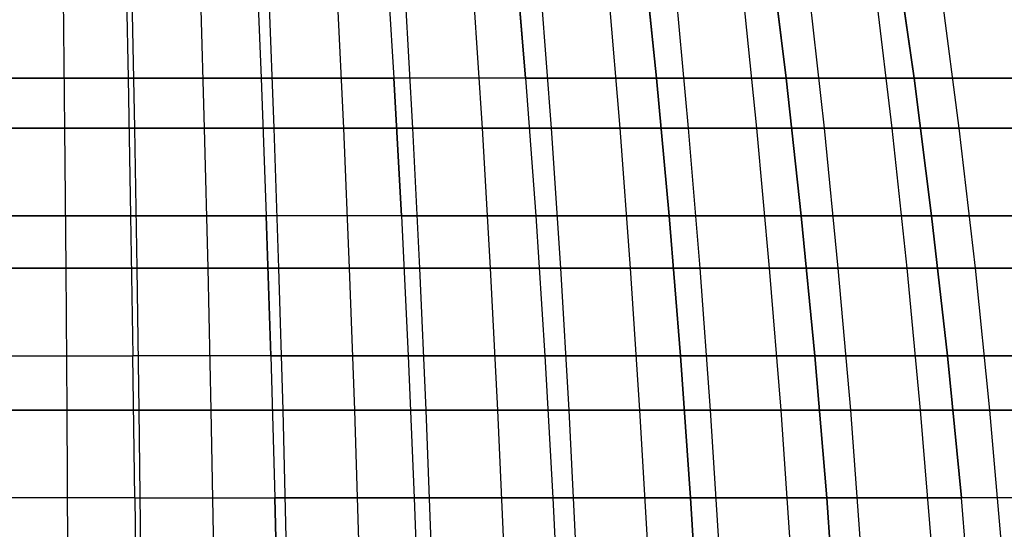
# Model space of a CAD drawing. Extents: x -125 to 125, y -143 to 0.
# Tile 185 of 241: x 0 to 17, y -66 to -58. Entities that reach past the tile are written whole.
import ezdxf

# ---------------------------------------------------------------- set-up
doc = ezdxf.new("R2010")
doc.units = 0
doc.header["$LTSCALE"] = 25.4
doc.layers.get('0').update_dxf_attribs({"linetype": 'CONTINUOUS'})

# ---------------------------------------------------------------- blocks, each defined once
blk = doc.blocks.new('NL2500026672_STL')
at = {"color": 0}
for p, q in [((2.179, -56.53, 49.904), (2.226, -58.784, 50.973)), ((2.179, -56.53, 49.904), (2.226, -58.784, 50.973)), ((2.179, -56.53, -49.904), (2.226, -58.784, -50.973)), ((2.179, -56.53, -49.904), (2.226, -58.784, -50.973)), ((4.354, -56.53, 49.762), (4.447, -58.784, 50.827)), ((4.354, -56.53, 49.762), (4.447, -58.784, 50.827)), ((4.354, -56.53, -49.762), (4.447, -58.784, -50.827)), ((4.354, -56.53, -49.762), (4.447, -58.784, -50.827)), ((6.52, -56.53, 49.524), (6.66, -58.784, 50.585)), ((6.52, -56.53, 49.524), (6.66, -58.784, 50.585)), ((6.52, -56.53, -49.524), (6.66, -58.784, -50.585)), ((6.52, -56.53, -49.524), (6.66, -58.784, -50.585)), ((8.674, -56.53, 49.193), (8.86, -58.784, 50.246)), ((8.86, -58.784, -50.246), (8.674, -56.53, -49.193)), ((8.86, -58.784, -50.246), (8.674, -56.53, -49.193)), ((8.674, -56.53, 49.193), (8.86, -58.784, 50.246)), ((11.043, -58.784, 49.812), (10.812, -56.53, 48.768)), ((10.812, -56.53, -48.768), (11.043, -58.784, -49.812)), ((10.812, -56.53, -48.768), (11.043, -58.784, -49.812)), ((11.043, -58.784, 49.812), (10.812, -56.53, 48.768)), ((13.205, -58.784, 49.283), (12.928, -56.53, 48.25)), ((13.205, -58.784, 49.283), (12.928, -56.53, 48.25)), ((12.928, -56.53, -48.25), (13.205, -58.784, -49.283)), ((12.928, -56.53, -48.25), (13.205, -58.784, -49.283)), ((15.342, -58.784, 48.66), (15.021, -56.53, 47.64)), ((15.342, -58.784, 48.66), (15.021, -56.53, 47.64)), ((15.021, -56.53, -47.64), (15.342, -58.784, -48.66)), ((15.021, -56.53, -47.64), (15.342, -58.784, -48.66)), ((1.144, -57.321, 54.273), (1.166, -59.617, 55.296)), ((1.144, -57.321, 54.273), (1.166, -59.617, 55.296)), ((2.288, -57.321, -54.237), (2.332, -59.617, -55.259)), ((2.288, -57.321, -54.237), (2.332, -59.617, -55.259)), ((3.431, -57.321, 54.177), (3.496, -59.617, 55.197)), ((3.431, -57.321, 54.177), (3.496, -59.617, 55.197)), ((4.573, -57.321, -54.092), (4.659, -59.617, -55.111)), ((4.573, -57.321, -54.092), (4.659, -59.617, -55.111)), ((5.712, -57.321, 53.984), (5.82, -59.617, 55.001)), ((5.712, -57.321, 53.984), (5.82, -59.617, 55.001)), ((6.978, -59.617, -54.866), (6.849, -57.321, -53.851)), ((6.978, -59.617, -54.866), (6.849, -57.321, -53.851)), ((7.983, -57.321, 53.695), (8.133, -59.617, 54.707)), ((7.983, -57.321, 53.695), (8.133, -59.617, 54.707)), ((9.113, -57.321, -53.515), (9.285, -59.617, -54.523)), ((9.113, -57.321, -53.515), (9.285, -59.617, -54.523)), ((10.239, -57.321, 53.311), (10.432, -59.617, 54.315)), ((10.239, -57.321, 53.311), (10.432, -59.617, 54.315)), ((11.361, -57.321, -53.083), (11.575, -59.617, -54.083)), ((11.361, -57.321, -53.083), (11.575, -59.617, -54.083)), ((12.478, -57.321, 52.832), (12.713, -59.617, 53.827)), ((12.478, -57.321, 52.832), (12.713, -59.617, 53.827)), ((13.845, -59.617, -53.547), (13.589, -57.321, -52.557)), ((13.845, -59.617, -53.547), (13.589, -57.321, -52.557)), ((14.694, -57.321, 52.259), (14.971, -59.617, 53.243)), ((14.694, -57.321, 52.259), (14.971, -59.617, 53.243)), ((15.792, -57.321, -51.937), (16.09, -59.617, -52.916)), ((15.792, -57.321, -51.937), (16.09, -59.617, -52.916)), ((2.226, -58.784, 50.973), (0, -58.784, 51.021)), ((0, -58.784, -51.021), (2.226, -58.784, -50.973)), ((0, -58.784, -51.021), (2.226, -58.784, -50.973)), ((2.226, -58.784, 50.973), (0, -58.784, 51.021)), ((4.447, -58.784, 50.827), (2.226, -58.784, 50.973)), ((2.226, -58.784, 50.973), (2.268, -61.081, 51.945)), ((4.447, -58.784, 50.827), (2.226, -58.784, 50.973)), ((2.226, -58.784, -50.973), (4.447, -58.784, -50.827)), ((2.226, -58.784, -50.973), (2.268, -61.081, -51.945)), ((2.226, -58.784, 50.973), (2.268, -61.081, 51.945)), ((2.226, -58.784, -50.973), (2.268, -61.081, -51.945)), ((2.226, -58.784, -50.973), (4.447, -58.784, -50.827)), ((6.66, -58.784, 50.585), (4.447, -58.784, 50.827)), ((4.447, -58.784, 50.827), (4.532, -61.081, 51.797)), ((6.66, -58.784, 50.585), (4.447, -58.784, 50.827)), ((4.447, -58.784, 50.827), (4.532, -61.081, 51.797)), ((4.447, -58.784, -50.827), (6.66, -58.784, -50.585)), ((4.447, -58.784, -50.827), (4.532, -61.081, -51.797)), ((4.447, -58.784, -50.827), (6.66, -58.784, -50.585)), ((4.447, -58.784, -50.827), (4.532, -61.081, -51.797)), ((8.86, -58.784, 50.246), (6.66, -58.784, 50.585)), ((6.66, -58.784, 50.585), (6.787, -61.081, 51.55)), ((8.86, -58.784, 50.246), (6.66, -58.784, 50.585)), ((6.66, -58.784, 50.585), (6.787, -61.081, 51.55)), ((6.787, -61.081, -51.55), (6.66, -58.784, -50.585)), ((6.787, -61.081, -51.55), (6.66, -58.784, -50.585)), ((8.86, -58.784, -50.246), (6.66, -58.784, -50.585)), ((8.86, -58.784, -50.246), (6.66, -58.784, -50.585)), ((8.86, -58.784, 50.246), (9.029, -61.081, 51.204)), ((8.86, -58.784, -50.246), (9.029, -61.081, -51.204)), ((8.86, -58.784, -50.246), (11.043, -58.784, -49.812)), ((8.86, -58.784, -50.246), (9.029, -61.081, -51.204)), ((8.86, -58.784, -50.246), (11.043, -58.784, -49.812)), ((11.043, -58.784, 49.812), (8.86, -58.784, 50.246)), ((8.86, -58.784, 50.246), (9.029, -61.081, 51.204)), ((11.043, -58.784, 49.812), (8.86, -58.784, 50.246)), ((13.205, -58.784, 49.283), (11.043, -58.784, 49.812)), ((11.254, -61.081, 50.762), (11.043, -58.784, 49.812)), ((13.205, -58.784, 49.283), (11.043, -58.784, 49.812)), ((11.043, -58.784, -49.812), (13.205, -58.784, -49.283)), ((11.043, -58.784, -49.812), (11.254, -61.081, -50.762)), ((11.043, -58.784, -49.812), (11.254, -61.081, -50.762)), ((11.043, -58.784, -49.812), (13.205, -58.784, -49.283)), ((11.254, -61.081, 50.762), (11.043, -58.784, 49.812)), ((15.342, -58.784, 48.66), (13.205, -58.784, 49.283)), ((13.457, -61.081, 50.223), (13.205, -58.784, 49.283)), ((15.342, -58.784, 48.66), (13.205, -58.784, 49.283)), ((13.457, -61.081, 50.223), (13.205, -58.784, 49.283)), ((13.205, -58.784, -49.283), (15.342, -58.784, -48.66)), ((13.205, -58.784, -49.283), (13.457, -61.081, -50.223)), ((13.205, -58.784, -49.283), (13.457, -61.081, -50.223)), ((13.205, -58.784, -49.283), (15.342, -58.784, -48.66)), ((17.45, -58.784, 47.944), (15.342, -58.784, 48.66)), ((15.635, -61.081, 49.588), (15.342, -58.784, 48.66)), ((17.45, -58.784, 47.944), (15.342, -58.784, 48.66)), ((15.635, -61.081, 49.588), (15.342, -58.784, 48.66)), ((15.342, -58.784, -48.66), (17.45, -58.784, -47.944)), ((15.342, -58.784, -48.66), (15.635, -61.081, -49.588)), ((15.342, -58.784, -48.66), (15.635, -61.081, -49.588)), ((15.342, -58.784, -48.66), (17.45, -58.784, -47.944)), ((-1.166, -59.617, 55.296), (1.166, -59.617, 55.296)), ((-1.166, -59.617, 55.296), (1.166, -59.617, 55.296)), ((2.332, -59.617, -55.259), (0, -59.617, -55.308)), ((2.332, -59.617, -55.259), (0, -59.617, -55.308)), ((1.166, -59.617, 55.296), (3.496, -59.617, 55.197)), ((1.166, -59.617, 55.296), (3.496, -59.617, 55.197)), ((1.166, -59.617, 55.296), (1.186, -61.953, 56.221)), ((1.166, -59.617, 55.296), (1.186, -61.953, 56.221)), ((2.332, -59.617, -55.259), (2.371, -61.953, -56.184)), ((4.659, -59.617, -55.111), (2.332, -59.617, -55.259)), ((4.659, -59.617, -55.111), (2.332, -59.617, -55.259)), ((2.332, -59.617, -55.259), (2.371, -61.953, -56.184)), ((3.496, -59.617, 55.197), (5.82, -59.617, 55.001)), ((3.496, -59.617, 55.197), (5.82, -59.617, 55.001)), ((3.496, -59.617, 55.197), (3.555, -61.953, 56.121)), ((3.496, -59.617, 55.197), (3.555, -61.953, 56.121)), ((4.659, -59.617, -55.111), (4.737, -61.953, -56.034)), ((6.978, -59.617, -54.866), (4.659, -59.617, -55.111)), ((6.978, -59.617, -54.866), (4.659, -59.617, -55.111)), ((4.659, -59.617, -55.111), (4.737, -61.953, -56.034)), ((5.82, -59.617, 55.001), (8.133, -59.617, 54.707)), ((5.82, -59.617, 55.001), (8.133, -59.617, 54.707)), ((5.82, -59.617, 55.001), (5.917, -61.953, 55.921)), ((5.82, -59.617, 55.001), (5.917, -61.953, 55.921)), ((9.285, -59.617, -54.523), (6.978, -59.617, -54.866)), ((9.285, -59.617, -54.523), (6.978, -59.617, -54.866)), ((7.095, -61.953, -55.784), (6.978, -59.617, -54.866)), ((7.095, -61.953, -55.784), (6.978, -59.617, -54.866)), ((8.133, -59.617, 54.707), (10.432, -59.617, 54.315)), ((8.133, -59.617, 54.707), (10.432, -59.617, 54.315)), ((8.133, -59.617, 54.707), (8.269, -61.953, 55.622)), ((8.133, -59.617, 54.707), (8.269, -61.953, 55.622)), ((9.285, -59.617, -54.523), (9.44, -61.953, -55.435)), ((11.575, -59.617, -54.083), (9.285, -59.617, -54.523)), ((11.575, -59.617, -54.083), (9.285, -59.617, -54.523)), ((9.285, -59.617, -54.523), (9.44, -61.953, -55.435)), ((10.432, -59.617, 54.315), (12.713, -59.617, 53.827)), ((10.432, -59.617, 54.315), (12.713, -59.617, 53.827)), ((10.432, -59.617, 54.315), (10.607, -61.953, 55.224)), ((10.432, -59.617, 54.315), (10.607, -61.953, 55.224)), ((11.575, -59.617, -54.083), (11.769, -61.953, -54.988)), ((13.845, -59.617, -53.547), (11.575, -59.617, -54.083)), ((13.845, -59.617, -53.547), (11.575, -59.617, -54.083)), ((11.575, -59.617, -54.083), (11.769, -61.953, -54.988)), ((12.713, -59.617, 53.827), (14.971, -59.617, 53.243)), ((12.713, -59.617, 53.827), (14.971, -59.617, 53.243)), ((12.713, -59.617, 53.827), (12.926, -61.953, 54.728)), ((12.713, -59.617, 53.827), (12.926, -61.953, 54.728)), ((16.09, -59.617, -52.916), (13.845, -59.617, -53.547)), ((16.09, -59.617, -52.916), (13.845, -59.617, -53.547)), ((14.077, -61.953, -54.443), (13.845, -59.617, -53.547)), ((14.077, -61.953, -54.443), (13.845, -59.617, -53.547)), ((14.971, -59.617, 53.243), (17.202, -59.617, 52.565)), ((14.971, -59.617, 53.243), (17.202, -59.617, 52.565)), ((14.971, -59.617, 53.243), (15.221, -61.953, 54.134)), ((14.971, -59.617, 53.243), (15.221, -61.953, 54.134)), ((16.09, -59.617, -52.916), (16.359, -61.953, -53.801)), ((18.306, -59.617, -52.19), (16.09, -59.617, -52.916)), ((18.306, -59.617, -52.19), (16.09, -59.617, -52.916)), ((16.09, -59.617, -52.916), (16.359, -61.953, -53.801)), ((2.268, -61.081, 51.945), (0, -61.081, 51.994)), ((0, -61.081, -51.994), (2.268, -61.081, -51.945)), ((2.268, -61.081, 51.945), (0, -61.081, 51.994)), ((0, -61.081, -51.994), (2.268, -61.081, -51.945)), ((4.532, -61.081, 51.797), (2.268, -61.081, 51.945)), ((2.268, -61.081, 51.945), (2.306, -63.417, 52.819)), ((2.268, -61.081, -51.945), (4.532, -61.081, -51.797)), ((2.268, -61.081, -51.945), (2.306, -63.417, -52.819)), ((2.268, -61.081, 51.945), (2.306, -63.417, 52.819)), ((4.532, -61.081, 51.797), (2.268, -61.081, 51.945)), ((2.268, -61.081, -51.945), (4.532, -61.081, -51.797)), ((2.268, -61.081, -51.945), (2.306, -63.417, -52.819)), ((6.787, -61.081, 51.55), (4.532, -61.081, 51.797)), ((4.532, -61.081, 51.797), (4.608, -63.417, 52.668)), ((6.787, -61.081, 51.55), (4.532, -61.081, 51.797)), ((4.608, -63.417, -52.668), (4.532, -61.081, -51.797)), ((4.608, -63.417, -52.668), (4.532, -61.081, -51.797)), ((6.787, -61.081, -51.55), (4.532, -61.081, -51.797)), ((6.787, -61.081, -51.55), (4.532, -61.081, -51.797)), ((4.532, -61.081, 51.797), (4.608, -63.417, 52.668)), ((9.029, -61.081, 51.204), (6.787, -61.081, 51.55)), ((6.787, -61.081, 51.55), (6.901, -63.417, 52.417)), ((9.029, -61.081, 51.204), (6.787, -61.081, 51.55)), ((6.787, -61.081, 51.55), (6.901, -63.417, 52.417)), ((6.787, -61.081, -51.55), (6.901, -63.417, -52.417)), ((6.787, -61.081, -51.55), (9.029, -61.081, -51.204)), ((6.787, -61.081, -51.55), (6.901, -63.417, -52.417)), ((6.787, -61.081, -51.55), (9.029, -61.081, -51.204)), ((9.029, -61.081, 51.204), (9.181, -63.417, 52.066)), ((9.029, -61.081, -51.204), (11.254, -61.081, -50.762)), ((9.029, -61.081, -51.204), (9.181, -63.417, -52.066)), ((9.029, -61.081, -51.204), (9.181, -63.417, -52.066)), ((9.029, -61.081, -51.204), (11.254, -61.081, -50.762)), ((11.254, -61.081, 50.762), (9.029, -61.081, 51.204)), ((9.029, -61.081, 51.204), (9.181, -63.417, 52.066)), ((11.254, -61.081, 50.762), (9.029, -61.081, 51.204)), ((13.457, -61.081, 50.223), (11.254, -61.081, 50.762)), ((11.443, -63.417, 51.616), (11.254, -61.081, 50.762)), ((13.457, -61.081, 50.223), (11.254, -61.081, 50.762)), ((11.254, -61.081, -50.762), (13.457, -61.081, -50.223)), ((11.254, -61.081, -50.762), (11.443, -63.417, -51.616)), ((11.254, -61.081, -50.762), (11.443, -63.417, -51.616)), ((11.254, -61.081, -50.762), (13.457, -61.081, -50.223)), ((11.443, -63.417, 51.616), (11.254, -61.081, 50.762)), ((15.635, -61.081, 49.588), (13.457, -61.081, 50.223)), ((13.684, -63.417, 51.068), (13.457, -61.081, 50.223)), ((15.635, -61.081, 49.588), (13.457, -61.081, 50.223)), ((13.684, -63.417, 51.068), (13.457, -61.081, 50.223)), ((13.457, -61.081, -50.223), (15.635, -61.081, -49.588)), ((13.457, -61.081, -50.223), (13.684, -63.417, -51.068)), ((13.457, -61.081, -50.223), (13.684, -63.417, -51.068)), ((13.457, -61.081, -50.223), (15.635, -61.081, -49.588)), ((17.783, -61.081, 48.859), (15.635, -61.081, 49.588)), ((15.898, -63.417, 50.423), (15.635, -61.081, 49.588)), ((17.783, -61.081, 48.859), (15.635, -61.081, 49.588)), ((15.898, -63.417, 50.423), (15.635, -61.081, 49.588)), ((15.635, -61.081, -49.588), (17.783, -61.081, -48.859)), ((15.635, -61.081, -49.588), (15.898, -63.417, -50.423)), ((15.635, -61.081, -49.588), (17.783, -61.081, -48.859)), ((15.635, -61.081, -49.588), (15.898, -63.417, -50.423)), ((-1.186, -61.953, 56.221), (1.186, -61.953, 56.221)), ((-1.186, -61.953, 56.221), (1.186, -61.953, 56.221)), ((2.371, -61.953, -56.184), (0, -61.953, -56.233)), ((2.371, -61.953, -56.184), (0, -61.953, -56.233)), ((1.186, -61.953, 56.221), (3.555, -61.953, 56.121)), ((1.186, -61.953, 56.221), (3.555, -61.953, 56.121)), ((1.186, -61.953, 56.221), (1.203, -64.327, 57.048)), ((1.186, -61.953, 56.221), (1.203, -64.327, 57.048)), ((2.371, -61.953, -56.184), (2.405, -64.327, -57.01)), ((4.737, -61.953, -56.034), (2.371, -61.953, -56.184)), ((4.737, -61.953, -56.034), (2.371, -61.953, -56.184)), ((2.371, -61.953, -56.184), (2.405, -64.327, -57.01)), ((3.555, -61.953, 56.121), (5.917, -61.953, 55.921)), ((3.555, -61.953, 56.121), (5.917, -61.953, 55.921)), ((3.555, -61.953, 56.121), (3.607, -64.327, 56.946)), ((3.555, -61.953, 56.121), (3.607, -64.327, 56.946)), ((4.737, -61.953, -56.034), (4.807, -64.327, -56.858)), ((7.095, -61.953, -55.784), (4.737, -61.953, -56.034)), ((7.095, -61.953, -55.784), (4.737, -61.953, -56.034)), ((4.737, -61.953, -56.034), (4.807, -64.327, -56.858)), ((5.917, -61.953, 55.921), (8.269, -61.953, 55.622)), ((5.917, -61.953, 55.921), (8.269, -61.953, 55.622)), ((5.917, -61.953, 55.921), (6.004, -64.327, 56.744)), ((5.917, -61.953, 55.921), (6.004, -64.327, 56.744)), ((9.44, -61.953, -55.435), (7.095, -61.953, -55.784)), ((9.44, -61.953, -55.435), (7.095, -61.953, -55.784)), ((7.199, -64.327, -56.604), (7.095, -61.953, -55.784)), ((7.199, -64.327, -56.604), (7.095, -61.953, -55.784)), ((8.269, -61.953, 55.622), (10.607, -61.953, 55.224)), ((8.269, -61.953, 55.622), (10.607, -61.953, 55.224)), ((8.269, -61.953, 55.622), (8.391, -64.327, 56.44)), ((8.269, -61.953, 55.622), (8.391, -64.327, 56.44)), ((9.44, -61.953, -55.435), (9.579, -64.327, -56.251)), ((11.769, -61.953, -54.988), (9.44, -61.953, -55.435)), ((11.769, -61.953, -54.988), (9.44, -61.953, -55.435)), ((9.44, -61.953, -55.435), (9.579, -64.327, -56.251)), ((10.607, -61.953, 55.224), (12.926, -61.953, 54.728)), ((10.607, -61.953, 55.224), (12.926, -61.953, 54.728)), ((10.607, -61.953, 55.224), (10.763, -64.327, 56.036)), ((10.607, -61.953, 55.224), (10.763, -64.327, 56.036)), ((11.769, -61.953, -54.988), (11.942, -64.327, -55.797)), ((14.077, -61.953, -54.443), (11.769, -61.953, -54.988)), ((14.077, -61.953, -54.443), (11.769, -61.953, -54.988)), ((11.769, -61.953, -54.988), (11.942, -64.327, -55.797)), ((12.926, -61.953, 54.728), (15.221, -61.953, 54.134)), ((12.926, -61.953, 54.728), (15.221, -61.953, 54.134)), ((12.926, -61.953, 54.728), (13.116, -64.327, 55.533)), ((12.926, -61.953, 54.728), (13.116, -64.327, 55.533)), ((16.359, -61.953, -53.801), (14.077, -61.953, -54.443)), ((16.359, -61.953, -53.801), (14.077, -61.953, -54.443)), ((14.284, -64.327, -55.244), (14.077, -61.953, -54.443)), ((14.284, -64.327, -55.244), (14.077, -61.953, -54.443)), ((15.221, -61.953, 54.134), (17.49, -61.953, 53.444)), ((15.221, -61.953, 54.134), (17.49, -61.953, 53.444)), ((15.221, -61.953, 54.134), (15.445, -64.327, 54.93)), ((15.221, -61.953, 54.134), (15.445, -64.327, 54.93)), ((16.359, -61.953, -53.801), (16.6, -64.327, -54.592)), ((18.613, -61.953, -53.064), (16.359, -61.953, -53.801)), ((18.613, -61.953, -53.064), (16.359, -61.953, -53.801)), ((16.359, -61.953, -53.801), (16.6, -64.327, -54.592)), ((0, -63.417, 52.87), (2.306, -63.417, 52.819)), ((0, -63.417, 52.87), (2.306, -63.417, 52.819)), ((0, -63.417, -52.87), (2.306, -63.417, -52.819)), ((0, -63.417, -52.87), (2.306, -63.417, -52.819)), ((2.34, -65.788, 53.594), (2.306, -63.417, 52.819)), ((4.608, -63.417, 52.668), (2.306, -63.417, 52.819)), ((2.34, -65.788, 53.594), (2.306, -63.417, 52.819)), ((2.34, -65.788, -53.594), (2.306, -63.417, -52.819)), ((2.34, -65.788, -53.594), (2.306, -63.417, -52.819)), ((4.608, -63.417, -52.668), (2.306, -63.417, -52.819)), ((4.608, -63.417, -52.668), (2.306, -63.417, -52.819)), ((4.608, -63.417, 52.668), (2.306, -63.417, 52.819)), ((6.901, -63.417, 52.417), (4.608, -63.417, 52.668)), ((4.608, -63.417, 52.668), (4.675, -65.788, 53.441)), ((4.608, -63.417, -52.668), (4.675, -65.788, -53.441)), ((4.608, -63.417, -52.668), (6.901, -63.417, -52.417)), ((4.608, -63.417, -52.668), (4.675, -65.788, -53.441)), ((4.608, -63.417, -52.668), (6.901, -63.417, -52.417)), ((4.608, -63.417, 52.668), (4.675, -65.788, 53.441)), ((6.901, -63.417, 52.417), (4.608, -63.417, 52.668)), ((9.181, -63.417, 52.066), (6.901, -63.417, 52.417)), ((6.901, -63.417, 52.417), (7.002, -65.788, 53.186)), ((9.181, -63.417, 52.066), (6.901, -63.417, 52.417)), ((6.901, -63.417, -52.417), (9.181, -63.417, -52.066)), ((6.901, -63.417, -52.417), (7.002, -65.788, -53.186)), ((6.901, -63.417, -52.417), (7.002, -65.788, -53.186)), ((6.901, -63.417, -52.417), (9.181, -63.417, -52.066)), ((6.901, -63.417, 52.417), (7.002, -65.788, 53.186)), ((9.181, -63.417, 52.066), (9.315, -65.788, 52.83)), ((9.181, -63.417, -52.066), (11.443, -63.417, -51.616)), ((9.181, -63.417, -52.066), (9.315, -65.788, -52.83)), ((9.181, -63.417, -52.066), (9.315, -65.788, -52.83)), ((9.181, -63.417, -52.066), (11.443, -63.417, -51.616)), ((11.443, -63.417, 51.616), (9.181, -63.417, 52.066)), ((9.181, -63.417, 52.066), (9.315, -65.788, 52.83)), ((11.443, -63.417, 51.616), (9.181, -63.417, 52.066)), ((13.684, -63.417, 51.068), (11.443, -63.417, 51.616)), ((11.611, -65.788, 52.374), (11.443, -63.417, 51.616)), ((13.684, -63.417, 51.068), (11.443, -63.417, 51.616)), ((11.443, -63.417, -51.616), (13.684, -63.417, -51.068)), ((11.443, -63.417, -51.616), (11.611, -65.788, -52.374)), ((11.611, -65.788, 52.374), (11.443, -63.417, 51.616)), ((11.443, -63.417, -51.616), (11.611, -65.788, -52.374)), ((11.443, -63.417, -51.616), (13.684, -63.417, -51.068)), ((15.898, -63.417, 50.423), (13.684, -63.417, 51.068)), ((13.884, -65.788, 51.817), (13.684, -63.417, 51.068)), ((15.898, -63.417, 50.423), (13.684, -63.417, 51.068)), ((13.884, -65.788, 51.817), (13.684, -63.417, 51.068)), ((13.684, -63.417, -51.068), (15.898, -63.417, -50.423)), ((13.684, -63.417, -51.068), (13.884, -65.788, -51.817)), ((13.684, -63.417, -51.068), (15.898, -63.417, -50.423)), ((13.684, -63.417, -51.068), (13.884, -65.788, -51.817)), ((18.082, -63.417, 49.681), (15.898, -63.417, 50.423)), ((16.131, -65.788, 51.162), (15.898, -63.417, 50.423)), ((18.082, -63.417, 49.681), (15.898, -63.417, 50.423)), ((16.131, -65.788, 51.162), (15.898, -63.417, 50.423)), ((15.898, -63.417, -50.423), (18.082, -63.417, -49.681)), ((15.898, -63.417, -50.423), (16.131, -65.788, -51.162)), ((15.898, -63.417, -50.423), (18.082, -63.417, -49.681)), ((15.898, -63.417, -50.423), (16.131, -65.788, -51.162)), ((-1.203, -64.327, 57.048), (1.203, -64.327, 57.048)), ((-1.203, -64.327, 57.048), (1.203, -64.327, 57.048)), ((2.405, -64.327, -57.01), (0, -64.327, -57.06)), ((2.405, -64.327, -57.01), (0, -64.327, -57.06)), ((1.203, -64.327, 57.048), (3.607, -64.327, 56.946)), ((1.203, -64.327, 57.048), (3.607, -64.327, 56.946)), ((1.203, -64.327, 57.048), (1.218, -66.732, 57.774)), ((1.203, -64.327, 57.048), (1.218, -66.732, 57.774)), ((2.405, -64.327, -57.01), (2.436, -66.732, -57.736)), ((4.807, -64.327, -56.858), (2.405, -64.327, -57.01)), ((4.807, -64.327, -56.858), (2.405, -64.327, -57.01)), ((2.405, -64.327, -57.01), (2.436, -66.732, -57.736)), ((3.607, -64.327, 56.946), (6.004, -64.327, 56.744)), ((3.607, -64.327, 56.946), (6.004, -64.327, 56.744)), ((3.607, -64.327, 56.946), (3.653, -66.732, 57.672)), ((3.607, -64.327, 56.946), (3.653, -66.732, 57.672)), ((4.807, -64.327, -56.858), (4.868, -66.732, -57.582)), ((7.199, -64.327, -56.604), (4.807, -64.327, -56.858)), ((7.199, -64.327, -56.604), (4.807, -64.327, -56.858)), ((4.807, -64.327, -56.858), (4.868, -66.732, -57.582)), ((6.004, -64.327, 56.744), (8.391, -64.327, 56.44)), ((6.004, -64.327, 56.744), (8.391, -64.327, 56.44)), ((6.004, -64.327, 56.744), (6.081, -66.732, 57.466)), ((6.004, -64.327, 56.744), (6.081, -66.732, 57.466)), ((9.579, -64.327, -56.251), (7.199, -64.327, -56.604)), ((9.579, -64.327, -56.251), (7.199, -64.327, -56.604)), ((7.291, -66.732, -57.325), (7.199, -64.327, -56.604)), ((7.291, -66.732, -57.325), (7.199, -64.327, -56.604)), ((8.391, -64.327, 56.44), (10.763, -64.327, 56.036)), ((8.391, -64.327, 56.44), (10.763, -64.327, 56.036)), ((8.391, -64.327, 56.44), (8.498, -66.732, 57.159)), ((8.391, -64.327, 56.44), (8.498, -66.732, 57.159)), ((9.579, -64.327, -56.251), (9.701, -66.732, -56.967)), ((11.942, -64.327, -55.797), (9.579, -64.327, -56.251)), ((11.942, -64.327, -55.797), (9.579, -64.327, -56.251)), ((9.579, -64.327, -56.251), (9.701, -66.732, -56.967)), ((10.763, -64.327, 56.036), (13.116, -64.327, 55.533)), ((10.763, -64.327, 56.036), (13.116, -64.327, 55.533)), ((10.763, -64.327, 56.036), (10.9, -66.732, 56.75)), ((10.763, -64.327, 56.036), (10.9, -66.732, 56.75)), ((11.942, -64.327, -55.797), (12.094, -66.732, -56.507)), ((14.284, -64.327, -55.244), (11.942, -64.327, -55.797)), ((14.284, -64.327, -55.244), (11.942, -64.327, -55.797)), ((11.942, -64.327, -55.797), (12.094, -66.732, -56.507)), ((13.116, -64.327, 55.533), (15.445, -64.327, 54.93)), ((13.116, -64.327, 55.533), (15.445, -64.327, 54.93)), ((13.116, -64.327, 55.533), (13.283, -66.732, 56.24)), ((13.116, -64.327, 55.533), (13.283, -66.732, 56.24)), ((16.6, -64.327, -54.592), (14.284, -64.327, -55.244)), ((16.6, -64.327, -54.592), (14.284, -64.327, -55.244)), ((14.465, -66.732, -55.947), (14.284, -64.327, -55.244)), ((14.465, -66.732, -55.947), (14.284, -64.327, -55.244)), ((15.445, -64.327, 54.93), (17.747, -64.327, 54.23)), ((15.445, -64.327, 54.93), (17.747, -64.327, 54.23)), ((15.445, -64.327, 54.93), (15.642, -66.732, 55.63)), ((15.445, -64.327, 54.93), (15.642, -66.732, 55.63)), ((16.6, -64.327, -54.592), (16.811, -66.732, -55.288)), ((18.886, -64.327, -53.844), (16.6, -64.327, -54.592)), ((18.886, -64.327, -53.844), (16.6, -64.327, -54.592)), ((16.6, -64.327, -54.592), (16.811, -66.732, -55.288)), ((2.34, -65.788, 53.594), (0, -65.788, 53.645)), ((2.34, -65.788, 53.594), (0, -65.788, 53.645)), ((2.34, -65.788, -53.594), (0, -65.788, -53.645)), ((2.34, -65.788, -53.594), (0, -65.788, -53.645)), ((2.34, -65.788, 53.594), (2.369, -68.189, 54.268)), ((2.34, -65.788, 53.594), (4.675, -65.788, 53.441)), ((2.34, -65.788, 53.594), (4.675, -65.788, 53.441)), ((2.34, -65.788, 53.594), (2.369, -68.189, 54.268)), ((2.34, -65.788, -53.594), (2.369, -68.189, -54.268)), ((2.34, -65.788, -53.594), (4.675, -65.788, -53.441)), ((2.34, -65.788, -53.594), (2.369, -68.189, -54.268)), ((2.34, -65.788, -53.594), (4.675, -65.788, -53.441)), ((4.734, -68.189, 54.113), (4.675, -65.788, 53.441)), ((7.002, -65.788, 53.186), (4.675, -65.788, 53.441)), ((4.734, -68.189, 54.113), (4.675, -65.788, 53.441)), ((4.675, -65.788, -53.441), (7.002, -65.788, -53.186)), ((4.675, -65.788, -53.441), (4.734, -68.189, -54.113)), ((4.675, -65.788, -53.441), (4.734, -68.189, -54.113)), ((4.675, -65.788, -53.441), (7.002, -65.788, -53.186)), ((7.002, -65.788, 53.186), (4.675, -65.788, 53.441)), ((9.315, -65.788, 52.83), (7.002, -65.788, 53.186)), ((7.002, -65.788, 53.186), (7.09, -68.189, 53.855)), ((7.002, -65.788, -53.186), (9.315, -65.788, -52.83)), ((7.002, -65.788, -53.186), (7.09, -68.189, -53.855)), ((7.002, -65.788, -53.186), (7.09, -68.189, -53.855)), ((7.002, -65.788, -53.186), (9.315, -65.788, -52.83)), ((7.002, -65.788, 53.186), (7.09, -68.189, 53.855)), ((9.315, -65.788, 52.83), (7.002, -65.788, 53.186)), ((9.315, -65.788, -52.83), (11.611, -65.788, -52.374)), ((9.315, -65.788, -52.83), (9.433, -68.189, -53.495)), ((9.315, -65.788, 52.83), (9.433, -68.189, 53.495)), ((11.611, -65.788, 52.374), (9.315, -65.788, 52.83)), ((9.315, -65.788, 52.83), (9.433, -68.189, 53.495)), ((11.611, -65.788, 52.374), (9.315, -65.788, 52.83)), ((9.315, -65.788, -52.83), (9.433, -68.189, -53.495)), ((9.315, -65.788, -52.83), (11.611, -65.788, -52.374)), ((13.884, -65.788, 51.817), (11.611, -65.788, 52.374)), ((11.757, -68.189, 53.032), (11.611, -65.788, 52.374)), ((13.884, -65.788, 51.817), (11.611, -65.788, 52.374)), ((11.611, -65.788, -52.374), (13.884, -65.788, -51.817)), ((11.611, -65.788, -52.374), (11.757, -68.189, -53.032)), ((11.757, -68.189, 53.032), (11.611, -65.788, 52.374)), ((11.611, -65.788, -52.374), (13.884, -65.788, -51.817)), ((11.611, -65.788, -52.374), (11.757, -68.189, -53.032)), ((16.131, -65.788, 51.162), (13.884, -65.788, 51.817)), ((14.059, -68.189, 52.469), (13.884, -65.788, 51.817)), ((16.131, -65.788, 51.162), (13.884, -65.788, 51.817)), ((14.059, -68.189, 52.469), (13.884, -65.788, 51.817)), ((13.884, -65.788, -51.817), (16.131, -65.788, -51.162)), ((13.884, -65.788, -51.817), (14.059, -68.189, -52.469)), ((13.884, -65.788, -51.817), (16.131, -65.788, -51.162)), ((13.884, -65.788, -51.817), (14.059, -68.189, -52.469)), ((18.348, -65.788, 50.41), (16.131, -65.788, 51.162)), ((16.334, -68.189, 51.806), (16.131, -65.788, 51.162)), ((18.348, -65.788, 50.41), (16.131, -65.788, 51.162)), ((16.334, -68.189, 51.806), (16.131, -65.788, 51.162)), ((18.348, -65.788, -50.41), (16.131, -65.788, -51.162)), ((16.334, -68.189, -51.806), (16.131, -65.788, -51.162)), ((18.348, -65.788, -50.41), (16.131, -65.788, -51.162)), ((16.334, -68.189, -51.806), (16.131, -65.788, -51.162))]:
    blk.add_line(p, q, dxfattribs=at)

msp = doc.modelspace()

# ---------------------------------------------------------------- block references
at = {"color": 253}
msp.add_blockref('NL2500026672_STL', (0, 0), dxfattribs=at)

doc.saveas('drawing.dxf')
